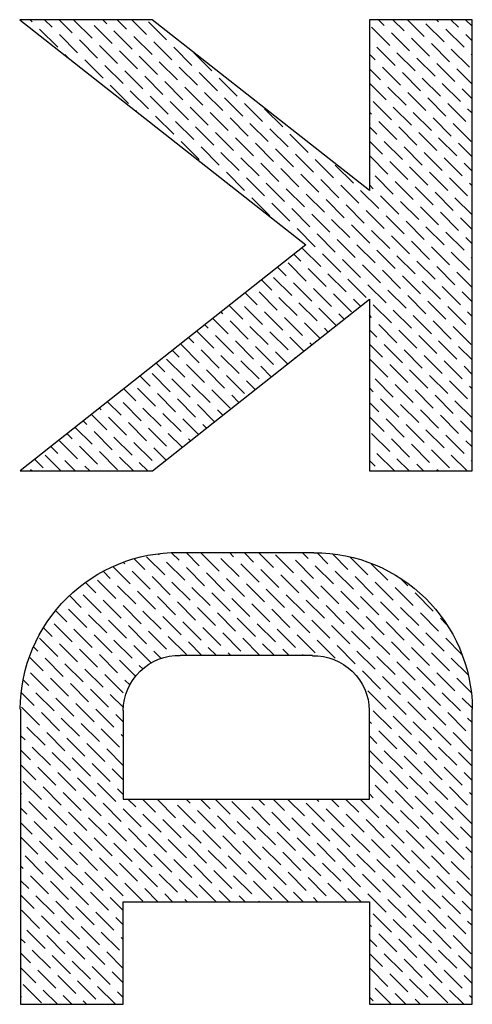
# Model space of a CAD drawing. Extents: x -35 to 121, y -31 to 50.
# Tile 7 of 13: x -2.64 to -1.27, y 27.6 to 30.6. Entities that reach past the tile are written whole.
import ezdxf

# ---------------------------------------------------------------- set-up
doc = ezdxf.new("R2010")
doc.units = 0
doc.layers.add('BG_SILKSCREEN_BOTTOM', color=3, linetype='CONTINUOUS')

msp = doc.modelspace()

# ---------------------------------------------------------------- linework, layer by layer
at = {"layer": 'BG_SILKSCREEN_BOTTOM'}
for points in [[(-2.239772, 30.596078), (-2.643632, 30.596078)], [(-2.643632, 30.596078), (-1.772158, 29.910278)], [(-2.605278, 30.589474), (-2.611882, 30.596078)], [(-2.544318, 30.572964), (-2.567686, 30.596078)], [(-2.483612, 30.556454), (-2.52349, 30.596078)], [(-2.422906, 30.53969), (-2.478278, 30.595062)], [(-2.3622, 30.52318), (-2.417318, 30.578552)], [(-2.37871, 30.583886), (-2.390902, 30.596078)], [(-2.318004, 30.567376), (-2.346706, 30.596078)], [(-2.257298, 30.550866), (-2.30251, 30.596078)], [(-2.196338, 30.534356), (-2.25171, 30.589474)], [(-1.578356, 30.075632), (-2.239772, 30.596078)], [(-1.265936, 30.596078), (-1.578356, 30.596078)], [(-1.578356, 30.596078), (-1.578356, 30.075632)], [(-1.516888, 30.517592), (-1.57226, 30.572964)], [(-1.533398, 30.578552), (-1.551178, 30.596078)], [(-1.472692, 30.561788), (-1.506982, 30.596078)], [(-1.411986, 30.545278), (-1.462786, 30.596078)], [(-1.35128, 30.528768), (-1.406398, 30.583886)], [(-1.36779, 30.589474), (-1.374394, 30.596078)], [(-1.307084, 30.572964), (-1.330198, 30.596078)], [(-1.265936, 30.576012), (-1.286002, 30.596078)], [(-1.265936, 29.221176), (-1.265936, 30.596078)], [(-2.527808, 30.512258), (-2.58318, 30.567376)], [(-2.467102, 30.495494), (-2.52222, 30.550866)], [(-2.301494, 30.50667), (-2.356612, 30.561788)], [(-2.240534, 30.49016), (-2.295906, 30.545278)], [(-1.456182, 30.501082), (-1.5113, 30.556454)], [(-1.29032, 30.512258), (-1.345692, 30.567376)], [(-1.265936, 30.531816), (-1.284986, 30.550866)], [(-2.406396, 30.478984), (-2.461514, 30.534356)], [(-2.34569, 30.462474), (-2.400808, 30.517592)], [(-2.179828, 30.473396), (-2.2352, 30.528768)], [(-2.119122, 30.456886), (-2.17424, 30.512258)], [(-1.577594, 30.534356), (-1.578356, 30.535118)], [(-1.500378, 30.456886), (-1.555496, 30.512258)], [(-1.395476, 30.484572), (-1.450594, 30.53969)], [(-1.334516, 30.468062), (-1.389888, 30.52318)], [(-2.494026, 30.478222), (-2.50571, 30.49016)], [(-2.28473, 30.445964), (-2.340102, 30.501082)], [(-2.224024, 30.429454), (-2.279396, 30.484572)], [(-2.058416, 30.440376), (-2.113534, 30.495494)], [(-1.561084, 30.473396), (-1.578356, 30.490922)], [(-1.439672, 30.440376), (-1.49479, 30.495494)], [(-1.27381, 30.451552), (-1.329182, 30.50667)], [(-1.265936, 30.48762), (-1.268222, 30.49016)], [(-2.389886, 30.418278), (-2.445004, 30.473396)], [(-2.328926, 30.401768), (-2.384298, 30.456886)], [(-2.163318, 30.41269), (-2.218436, 30.468062)], [(-2.102612, 30.39618), (-2.15773, 30.451552)], [(-1.483868, 30.39618), (-1.538986, 30.451552)], [(-1.378712, 30.423866), (-1.434084, 30.478984)], [(-1.318006, 30.407356), (-1.373378, 30.462474)], [(-2.26822, 30.385258), (-2.323592, 30.440376)], [(-2.207514, 30.368494), (-2.262632, 30.423866)], [(-2.041652, 30.37967), (-2.097024, 30.434788)], [(-1.544574, 30.41269), (-1.578356, 30.446726)], [(-1.422908, 30.37967), (-1.47828, 30.434788)], [(-1.265936, 30.399228), (-1.312418, 30.445964)], [(-2.312416, 30.341062), (-2.367788, 30.39618)], [(-2.146808, 30.351984), (-2.201926, 30.407356)], [(-2.085848, 30.335474), (-2.14122, 30.390592)], [(-1.980946, 30.36316), (-2.036318, 30.418278)], [(-1.528064, 30.351984), (-1.578356, 30.40253)], [(-1.467104, 30.335474), (-1.522476, 30.390592)], [(-1.362202, 30.36316), (-1.417574, 30.418278)], [(-1.301496, 30.346396), (-1.356614, 30.401768)], [(-2.25171, 30.324298), (-2.306828, 30.37967)], [(-2.191004, 30.307788), (-2.246122, 30.36316)], [(-2.025142, 30.318964), (-2.080514, 30.374082)], [(-1.406398, 30.318964), (-1.46177, 30.374082)], [(-1.265936, 30.355032), (-1.295908, 30.385258)], [(-2.130044, 30.291278), (-2.185416, 30.346396)], [(-1.964436, 30.3022), (-2.019554, 30.357572)], [(-1.90373, 30.28569), (-1.958848, 30.341062)], [(-1.5113, 30.291278), (-1.566672, 30.346396)], [(-1.345692, 30.3022), (-1.40081, 30.357572)], [(-1.284986, 30.28569), (-1.340104, 30.341062)], [(-2.286508, 30.3149), (-2.290318, 30.318964)], [(-2.17424, 30.247082), (-2.229612, 30.3022)], [(-2.069338, 30.274768), (-2.12471, 30.329886)], [(-2.008632, 30.258004), (-2.06375, 30.313376)], [(-1.84277, 30.26918), (-1.898142, 30.324298)], [(-1.57226, 30.307788), (-1.578356, 30.314138)], [(-1.450594, 30.274768), (-1.505966, 30.329886)], [(-1.389888, 30.258004), (-1.445006, 30.313376)], [(-1.265936, 30.310836), (-1.279398, 30.324298)], [(-2.113534, 30.230572), (-2.168906, 30.28569)], [(-1.947926, 30.241494), (-2.003044, 30.296866)], [(-1.886966, 30.224984), (-1.942338, 30.280102)], [(-1.555496, 30.247082), (-1.578356, 30.269942)], [(-1.49479, 30.230572), (-1.550162, 30.28569)], [(-1.329182, 30.241494), (-1.3843, 30.296866)], [(-1.268222, 30.224984), (-1.323594, 30.280102)], [(-2.052828, 30.213808), (-2.107946, 30.26918)], [(-1.992122, 30.197298), (-2.04724, 30.25267)], [(-1.82626, 30.208474), (-1.881632, 30.263592)], [(-1.765554, 30.19171), (-1.820672, 30.247082)], [(-1.434084, 30.213808), (-1.489202, 30.26918)], [(-1.373378, 30.197298), (-1.428496, 30.25267)], [(-2.097024, 30.169612), (-2.152142, 30.224984)], [(-1.931162, 30.180788), (-1.986534, 30.235906)], [(-1.870456, 30.164278), (-1.925828, 30.219396)], [(-1.538986, 30.186376), (-1.578356, 30.225746)], [(-1.47828, 30.169612), (-1.533398, 30.224984)], [(-1.312418, 30.180788), (-1.36779, 30.235906)], [(-1.265936, 30.178248), (-1.307084, 30.219396)], [(-2.036318, 30.153102), (-2.091436, 30.208474)], [(-1.975358, 30.136592), (-2.03073, 30.19171)], [(-1.80975, 30.147514), (-1.864868, 30.202886)], [(-1.749044, 30.131004), (-1.804162, 30.186376)], [(-1.522476, 30.125416), (-1.577594, 30.180788)], [(-1.417574, 30.153102), (-1.472692, 30.208474)], [(-1.356614, 30.136592), (-1.411986, 30.19171)], [(-1.914652, 30.120082), (-1.970024, 30.1752)], [(-1.853946, 30.103318), (-1.909064, 30.15869)], [(-1.688084, 30.114494), (-1.743456, 30.169612)], [(-1.627378, 30.097984), (-1.68275, 30.153102)], [(-1.46177, 30.108906), (-1.516888, 30.164278)], [(-1.295908, 30.120082), (-1.35128, 30.1752)], [(-1.265936, 30.134052), (-1.29032, 30.15869)], [(-1.958848, 30.075886), (-2.01422, 30.131004)], [(-1.79324, 30.086808), (-1.848358, 30.14218)], [(-1.73228, 30.070298), (-1.787652, 30.125416)], [(-1.505966, 30.06471), (-1.561084, 30.120082)], [(-1.40081, 30.092396), (-1.456182, 30.147514)], [(-1.340104, 30.075886), (-1.395476, 30.131004)], [(-1.898142, 30.059122), (-1.95326, 30.114494)], [(-1.837436, 30.042612), (-1.892554, 30.097984)], [(-1.671574, 30.053788), (-1.726946, 30.108906)], [(-1.610868, 30.037024), (-1.665986, 30.092396)], [(-1.566672, 30.08122), (-1.578356, 30.093158)], [(-1.445006, 30.0482), (-1.500378, 30.103318)], [(-1.279398, 30.059122), (-1.334516, 30.114494)], [(-1.265936, 30.089856), (-1.27381, 30.097984)], [(-1.776476, 30.026102), (-1.831848, 30.08122)], [(-1.71577, 30.009592), (-1.771142, 30.06471)], [(-1.550162, 30.020514), (-1.60528, 30.075886)], [(-1.3843, 30.03169), (-1.439672, 30.086808)], [(-1.323594, 30.014926), (-1.378712, 30.070298)], [(-1.881632, 29.998416), (-1.93675, 30.053788)], [(-1.820672, 29.981906), (-1.876044, 30.037024)], [(-1.655064, 29.992828), (-1.710182, 30.0482)], [(-1.594358, 29.976318), (-1.649476, 30.03169)], [(-1.489202, 30.004004), (-1.544574, 30.059122)], [(-1.428496, 29.987494), (-1.483868, 30.042612)], [(-1.265936, 30.001464), (-1.318006, 30.053788)], [(-1.759966, 29.965396), (-1.815338, 30.020514)], [(-1.69926, 29.948632), (-1.754378, 30.004004)], [(-1.533398, 29.959808), (-1.58877, 30.014926)], [(-1.36779, 29.97073), (-1.422908, 30.026102)], [(-1.307084, 29.95422), (-1.362202, 30.009592)], [(-1.638554, 29.932122), (-1.693672, 29.987494)], [(-1.577594, 29.915612), (-1.632966, 29.97073)], [(-1.472692, 29.943298), (-1.528064, 29.998416)], [(-1.411986, 29.926534), (-1.467104, 29.981906)], [(-1.265936, 29.957268), (-1.301496, 29.992828)], [(-1.743456, 29.904436), (-1.798574, 29.959808)], [(-1.68275, 29.887926), (-1.737868, 29.943298)], [(-1.516888, 29.899102), (-1.57226, 29.95422)], [(-1.35128, 29.910024), (-1.406398, 29.965396)], [(-1.29032, 29.893514), (-1.345692, 29.948632)], [(-1.772158, 29.910278), (-2.642108, 29.221176)], [(-1.62179, 29.871416), (-1.677162, 29.926534)], [(-1.561084, 29.854906), (-1.616456, 29.910024)], [(-1.456182, 29.882338), (-1.5113, 29.93771)], [(-1.395476, 29.865828), (-1.450594, 29.9212)], [(-1.265936, 29.913072), (-1.284986, 29.932122)], [(-1.787652, 29.86024), (-1.808734, 29.881322)], [(-1.726946, 29.84373), (-1.782064, 29.899102)], [(-1.665986, 29.82722), (-1.721358, 29.882338)], [(-1.500378, 29.838142), (-1.555496, 29.893514)], [(-1.334516, 29.849318), (-1.389888, 29.904436)], [(-1.27381, 29.832808), (-1.329182, 29.887926)], [(-1.771142, 29.799534), (-1.82626, 29.854906)], [(-1.60528, 29.81071), (-1.660652, 29.865828)], [(-1.439672, 29.821632), (-1.49479, 29.877004)], [(-1.378712, 29.805122), (-1.434084, 29.86024)], [(-1.265936, 29.868876), (-1.268222, 29.871416)], [(-1.831848, 29.816044), (-1.85801, 29.842206)], [(-1.710182, 29.783024), (-1.765554, 29.838142)], [(-1.649476, 29.766514), (-1.704848, 29.821632)], [(-1.544574, 29.793946), (-1.599692, 29.849318)], [(-1.483868, 29.777436), (-1.538986, 29.832808)], [(-1.318006, 29.788612), (-1.373378, 29.84373)], [(-1.265936, 29.780484), (-1.312418, 29.82722)], [(-1.876044, 29.771848), (-1.907286, 29.80309)], [(-1.815338, 29.755338), (-1.870456, 29.81071)], [(-1.754378, 29.738828), (-1.80975, 29.793946)], [(-1.58877, 29.74975), (-1.643888, 29.805122)], [(-1.422908, 29.760926), (-1.47828, 29.816044)], [(-1.362202, 29.744416), (-1.417574, 29.799534)], [(-1.92024, 29.727652), (-1.956562, 29.764228)], [(-1.859534, 29.711142), (-1.914652, 29.766514)], [(-1.693672, 29.722318), (-1.749044, 29.777436)], [(-1.632966, 29.705554), (-1.688084, 29.760926)], [(-1.528064, 29.73324), (-1.583182, 29.788612)], [(-1.467104, 29.71673), (-1.522476, 29.771848)], [(-1.301496, 29.727652), (-1.356614, 29.783024)], [(-1.265936, 29.736288), (-1.295908, 29.766514)], [(-2.239518, 29.221176), (-1.578356, 29.744924)], [(-1.980946, 29.744416), (-1.9812, 29.74467)], [(-1.798574, 29.694632), (-1.853946, 29.74975)], [(-1.737868, 29.678122), (-1.79324, 29.73324)], [(-1.606042, 29.72308), (-1.627378, 29.744416)], [(-1.578356, 29.744924), (-1.578356, 29.221176)], [(-1.406398, 29.70022), (-1.46177, 29.755338)], [(-1.345692, 29.683456), (-1.40081, 29.738828)], [(-2.025142, 29.70022), (-2.030476, 29.705554)], [(-1.964436, 29.683456), (-2.005838, 29.725112)], [(-1.90373, 29.666946), (-1.958848, 29.722318)], [(-1.84277, 29.650436), (-1.898142, 29.705554)], [(-1.68021, 29.664406), (-1.73228, 29.71673)], [(-1.655318, 29.683964), (-1.671574, 29.70022)], [(-1.5113, 29.672534), (-1.566672, 29.727652)], [(-1.450594, 29.656024), (-1.505966, 29.711142)], [(-1.284986, 29.666946), (-1.340104, 29.722318)], [(-1.265936, 29.692092), (-1.279398, 29.705554)], [(-2.008632, 29.63926), (-2.055114, 29.685996)], [(-1.947926, 29.62275), (-2.003044, 29.678122)], [(-1.782064, 29.633926), (-1.837436, 29.689044)], [(-1.729486, 29.62529), (-1.776476, 29.672534)], [(-1.57226, 29.689044), (-1.578356, 29.695394)], [(-1.389888, 29.63926), (-1.445006, 29.694632)], [(-1.329182, 29.62275), (-1.3843, 29.678122)], [(-2.052828, 29.595064), (-2.104644, 29.64688)], [(-2.069338, 29.656024), (-2.080006, 29.666438)], [(-1.886966, 29.60624), (-1.942338, 29.661358)], [(-1.82626, 29.58973), (-1.881632, 29.644848)], [(-1.704848, 29.644848), (-1.71577, 29.656024)], [(-1.555496, 29.628338), (-1.578356, 29.651198)], [(-1.49479, 29.611828), (-1.550162, 29.666946)], [(-1.434084, 29.595064), (-1.489202, 29.650436)], [(-1.268222, 29.60624), (-1.323594, 29.661358)], [(-2.113534, 29.611828), (-2.129282, 29.627322)], [(-1.992122, 29.578554), (-2.04724, 29.633926)], [(-1.931162, 29.562044), (-1.986534, 29.617162)], [(-1.778762, 29.586174), (-1.820672, 29.628338)], [(-1.754124, 29.605732), (-1.759966, 29.611828)], [(-1.373378, 29.578554), (-1.428496, 29.633926)], [(-1.312418, 29.562044), (-1.36779, 29.617162)], [(-2.15773, 29.567632), (-2.178558, 29.588206)], [(-2.097024, 29.550868), (-2.152142, 29.60624)], [(-2.036318, 29.534358), (-2.091436, 29.58973)], [(-1.870456, 29.545534), (-1.925828, 29.600652)], [(-1.828038, 29.547312), (-1.864868, 29.584142)], [(-1.538986, 29.567632), (-1.578356, 29.607002)], [(-1.47828, 29.550868), (-1.533398, 29.60624)], [(-1.417574, 29.534358), (-1.472692, 29.58973)], [(-1.265936, 29.559504), (-1.307084, 29.600652)], [(-2.14122, 29.506672), (-2.196338, 29.562044)], [(-1.975358, 29.517848), (-2.03073, 29.572966)], [(-1.914652, 29.501338), (-1.970024, 29.556456)], [(-1.8034, 29.566616), (-1.804162, 29.567632)], [(-1.522476, 29.506672), (-1.577594, 29.562044)], [(-1.356614, 29.517848), (-1.411986, 29.572966)], [(-1.295908, 29.501338), (-1.35128, 29.556456)], [(-2.201926, 29.523436), (-2.227834, 29.549344)], [(-2.080514, 29.490162), (-2.135632, 29.545534)], [(-2.019554, 29.473652), (-2.074926, 29.52877)], [(-1.877314, 29.508196), (-1.909064, 29.539946)], [(-1.46177, 29.490162), (-1.516888, 29.545534)], [(-1.40081, 29.473652), (-1.456182, 29.52877)], [(-1.265936, 29.515308), (-1.29032, 29.539946)], [(-2.246122, 29.47924), (-2.27711, 29.510228)], [(-2.185416, 29.462476), (-2.240534, 29.517848)], [(-2.12471, 29.445966), (-2.179828, 29.501338)], [(-1.958848, 29.457142), (-2.01422, 29.51226)], [(-1.92659, 29.46908), (-1.95326, 29.49575)], [(-1.505966, 29.445966), (-1.561084, 29.501338)], [(-1.340104, 29.457142), (-1.395476, 29.51226)], [(-1.279398, 29.440378), (-1.334516, 29.49575)], [(-2.290318, 29.435044), (-2.326386, 29.471112)], [(-2.229612, 29.41828), (-2.28473, 29.473652)], [(-2.06375, 29.429456), (-2.119122, 29.484574)], [(-2.003044, 29.412946), (-2.058416, 29.468064)], [(-1.566672, 29.462476), (-1.578356, 29.474414)], [(-1.445006, 29.429456), (-1.500378, 29.484574)], [(-1.3843, 29.412946), (-1.439672, 29.468064)], [(-1.265936, 29.471112), (-1.27381, 29.47924)], [(-2.334514, 29.390848), (-2.375916, 29.431996)], [(-2.168906, 29.40177), (-2.224024, 29.457142)], [(-2.107946, 29.38526), (-2.163318, 29.440378)], [(-1.975866, 29.429964), (-1.997456, 29.451554)], [(-1.550162, 29.40177), (-1.578356, 29.430218)], [(-1.489202, 29.38526), (-1.544574, 29.440378)], [(-1.323594, 29.396182), (-1.378712, 29.451554)], [(-1.265936, 29.38272), (-1.318006, 29.435044)], [(-2.39522, 29.407358), (-2.400554, 29.412438)], [(-2.273808, 29.374084), (-2.328926, 29.429456)], [(-2.213102, 29.357574), (-2.26822, 29.412946)], [(-2.050034, 29.37129), (-2.102612, 29.423868)], [(-2.025396, 29.390848), (-2.041652, 29.407358)], [(-1.428496, 29.36875), (-1.483868, 29.423868)], [(-1.36779, 29.351986), (-1.422908, 29.407358)], [(-2.439416, 29.363162), (-2.44983, 29.373322)], [(-2.37871, 29.346652), (-2.425192, 29.39288)], [(-2.318004, 29.329888), (-2.373122, 29.38526)], [(-2.152142, 29.341064), (-2.207514, 29.396182)], [(-2.09931, 29.332174), (-2.146808, 29.379672)], [(-1.533398, 29.341064), (-1.578356, 29.386022)], [(-1.472692, 29.324554), (-1.528064, 29.379672)], [(-1.307084, 29.335476), (-1.362202, 29.390848)], [(-1.265936, 29.338524), (-1.301496, 29.374084)], [(-2.422906, 29.302456), (-2.474468, 29.354018)], [(-2.3622, 29.285692), (-2.417318, 29.341064)], [(-2.257298, 29.313378), (-2.312416, 29.36875)], [(-2.196338, 29.296868), (-2.25171, 29.351986)], [(-2.074672, 29.351732), (-2.085848, 29.363162)], [(-1.411986, 29.30779), (-1.467104, 29.363162)], [(-1.35128, 29.29128), (-1.406398, 29.346652)], [(-2.467102, 29.25826), (-2.52222, 29.313378)], [(-2.483612, 29.318966), (-2.499106, 29.33446)], [(-2.301494, 29.269182), (-2.356612, 29.324554)], [(-2.148586, 29.293312), (-2.191004, 29.335476)], [(-2.123948, 29.31287), (-2.130044, 29.318966)], [(-1.516888, 29.280358), (-1.57226, 29.335476)], [(-1.456182, 29.263594), (-1.5113, 29.318966)], [(-1.29032, 29.27477), (-1.345692, 29.329888)], [(-1.265936, 29.294328), (-1.284986, 29.313378)], [(-2.527808, 29.27477), (-2.548382, 29.295344)], [(-2.406396, 29.241496), (-2.461514, 29.296868)], [(-2.34569, 29.224986), (-2.400808, 29.280358)], [(-2.240534, 29.252672), (-2.295906, 29.30779)], [(-2.197862, 29.254196), (-2.2352, 29.29128)], [(-1.577594, 29.296868), (-1.578356, 29.29763)], [(-1.395476, 29.247084), (-1.450594, 29.302456)], [(-1.334516, 29.230574), (-1.389888, 29.285692)], [(-2.572004, 29.230574), (-2.597658, 29.256228)], [(-2.51841, 29.221176), (-2.566416, 29.269182)], [(-2.474214, 29.221176), (-2.50571, 29.252672)], [(-2.29743, 29.221176), (-2.340102, 29.263594)], [(-2.173224, 29.273754), (-2.17424, 29.27477)], [(-1.561084, 29.236162), (-1.578356, 29.253434)], [(-1.501902, 29.221176), (-1.555496, 29.27477)], [(-1.457706, 29.221176), (-1.49479, 29.25826)], [(-1.280922, 29.221176), (-1.329182, 29.269182)], [(-1.265936, 29.250132), (-1.268222, 29.252672)], [(-2.642108, 29.221176), (-2.239518, 29.221176)], [(-2.606802, 29.221176), (-2.610612, 29.224986)], [(-2.430018, 29.221176), (-2.445004, 29.236162)], [(-2.253234, 29.221176), (-2.279396, 29.247084)], [(-1.578356, 29.221176), (-1.265936, 29.221176)], [(-1.41351, 29.221176), (-1.434084, 29.241496)], [(-1.369314, 29.221176), (-1.373378, 29.224986)], [(-2.262632, 28.921202), (-2.294128, 28.952698)], [(-2.201926, 28.904692), (-2.257298, 28.95981)], [(-2.218436, 28.965398), (-2.220722, 28.967684)], [(-2.15773, 28.948888), (-2.179828, 28.970986)], [(-1.747774, 28.97124), (-2.159, 28.97124)], [(-2.097024, 28.932124), (-2.135886, 28.97124)], [(-2.036318, 28.915614), (-2.091436, 28.970986)], [(-1.975358, 28.899104), (-2.03073, 28.954222)], [(-1.992122, 28.95981), (-2.003298, 28.97124)], [(-1.931162, 28.9433), (-1.959102, 28.97124)], [(-1.870456, 28.92679), (-1.914906, 28.97124)], [(-1.80975, 28.91028), (-1.864868, 28.965398)], [(-1.82626, 28.970986), (-1.826514, 28.97124)], [(-1.765554, 28.954222), (-1.782318, 28.97124)], [(-1.704848, 28.937712), (-1.738122, 28.97124)], [(-1.643888, 28.921202), (-1.690878, 28.968192)], [(-1.583182, 28.904692), (-1.637538, 28.958794)], [(-2.306828, 28.877006), (-2.358898, 28.929076)], [(-2.323592, 28.937712), (-2.327402, 28.941776)], [(-2.14122, 28.888182), (-2.196338, 28.9433)], [(-2.080514, 28.871418), (-2.135632, 28.92679)], [(-1.914652, 28.882594), (-1.970024, 28.937712)], [(-1.853946, 28.866084), (-1.909064, 28.921202)], [(-1.749044, 28.893516), (-1.804162, 28.948888)], [(-1.688084, 28.877006), (-1.743456, 28.932124)], [(-1.522476, 28.888182), (-1.573784, 28.93949)], [(-2.367788, 28.893516), (-2.388362, 28.914344)], [(-2.246122, 28.860496), (-2.301494, 28.915614)], [(-2.185416, 28.843986), (-2.240534, 28.899104)], [(-2.019554, 28.854908), (-2.074926, 28.91028)], [(-1.958848, 28.838398), (-2.01422, 28.893516)], [(-1.79324, 28.84932), (-1.848358, 28.904692)], [(-1.627378, 28.860496), (-1.68275, 28.915614)], [(-1.566672, 28.843986), (-1.62179, 28.899104)], [(-1.46177, 28.871418), (-1.483614, 28.893516)], [(-2.411984, 28.84932), (-2.442718, 28.880308)], [(-2.351024, 28.83281), (-2.406396, 28.888182)], [(-2.290318, 28.8163), (-2.34569, 28.871418)], [(-2.12471, 28.827222), (-2.179828, 28.882594)], [(-2.06375, 28.810712), (-2.119122, 28.866084)], [(-1.898142, 28.821888), (-1.95326, 28.877006)], [(-1.837436, 28.805124), (-1.892554, 28.860496)], [(-1.73228, 28.83281), (-1.787652, 28.888182)], [(-1.671574, 28.8163), (-1.726946, 28.871418)], [(-1.505966, 28.827222), (-1.561084, 28.882594)], [(-1.445006, 28.810712), (-1.500378, 28.866084)], [(-2.45618, 28.805124), (-2.491232, 28.84043)], [(-2.39522, 28.788614), (-2.450592, 28.843986)], [(-2.229612, 28.79979), (-2.28473, 28.854908)], [(-2.168906, 28.783026), (-2.224024, 28.838398)], [(-2.003044, 28.794202), (-2.058416, 28.84932)], [(-1.942338, 28.777692), (-1.997456, 28.83281)], [(-1.776476, 28.788614), (-1.831848, 28.843986)], [(-1.610868, 28.79979), (-1.665986, 28.854908)], [(-1.550162, 28.783026), (-1.60528, 28.838398)], [(-1.3843, 28.794202), (-1.439672, 28.84932)], [(-2.334514, 28.772104), (-2.389886, 28.827222)], [(-2.273808, 28.755594), (-2.328926, 28.810712)], [(-2.107946, 28.766516), (-2.163318, 28.821888)], [(-2.04724, 28.750006), (-2.102612, 28.805124)], [(-1.881632, 28.760928), (-1.93675, 28.8163)], [(-1.71577, 28.772104), (-1.771142, 28.827222)], [(-1.655064, 28.755594), (-1.710182, 28.810712)], [(-1.489202, 28.766516), (-1.544574, 28.821888)], [(-1.428496, 28.750006), (-1.483868, 28.805124)], [(-2.500122, 28.760928), (-2.53365, 28.794456)], [(-2.439416, 28.744418), (-2.494788, 28.79979)], [(-2.37871, 28.727908), (-2.434082, 28.783026)], [(-2.213102, 28.73883), (-2.26822, 28.794202)], [(-2.152142, 28.72232), (-2.207514, 28.777692)], [(-1.986534, 28.733496), (-2.041652, 28.788614)], [(-1.925828, 28.716732), (-1.980946, 28.772104)], [(-1.820672, 28.744418), (-1.876044, 28.79979)], [(-1.759966, 28.727908), (-1.815338, 28.783026)], [(-1.594358, 28.73883), (-1.649476, 28.794202)], [(-1.533398, 28.72232), (-1.58877, 28.777692)], [(-1.36779, 28.733496), (-1.422908, 28.788614)], [(-1.343406, 28.753308), (-1.362202, 28.772104)], [(-2.544318, 28.716732), (-2.570226, 28.74264)], [(-2.483612, 28.700222), (-2.538984, 28.755594)], [(-2.318004, 28.711398), (-2.373122, 28.766516)], [(-2.257298, 28.694634), (-2.312416, 28.750006)], [(-2.091436, 28.70581), (-2.146808, 28.760928)], [(-2.03073, 28.6893), (-2.085848, 28.744418)], [(-1.864868, 28.700222), (-1.92024, 28.755594)], [(-1.69926, 28.711398), (-1.754378, 28.766516)], [(-1.638554, 28.694634), (-1.693672, 28.750006)], [(-1.472692, 28.70581), (-1.528064, 28.760928)], [(-1.411986, 28.6893), (-1.467104, 28.744418)], [(-2.527808, 28.656026), (-2.58318, 28.711398)], [(-2.422906, 28.683712), (-2.478278, 28.73883)], [(-2.3622, 28.667202), (-2.417318, 28.72232)], [(-2.196338, 28.678124), (-2.25171, 28.733496)], [(-2.135632, 28.661614), (-2.191004, 28.716732)], [(-1.970024, 28.672536), (-2.025142, 28.727908)], [(-1.911858, 28.658566), (-1.964436, 28.711398)], [(-1.804162, 28.683712), (-1.859534, 28.73883)], [(-1.743456, 28.667202), (-1.798574, 28.72232)], [(-1.577594, 28.678124), (-1.632966, 28.733496)], [(-1.516888, 28.661614), (-1.57226, 28.716732)], [(-1.35128, 28.672536), (-1.406398, 28.727908)], [(-1.297686, 28.663138), (-1.345692, 28.711398)], [(-2.588514, 28.672536), (-2.600706, 28.684728)], [(-2.467102, 28.639516), (-2.52222, 28.694634)], [(-2.301494, 28.650438), (-2.356612, 28.70581)], [(-2.243074, 28.636214), (-2.295906, 28.6893)], [(-2.088642, 28.658566), (-2.130044, 28.700222)], [(-2.044446, 28.658566), (-2.069338, 28.683712)], [(-1.867662, 28.658566), (-1.90373, 28.694634)], [(-1.68275, 28.650438), (-1.737868, 28.70581)], [(-1.62179, 28.633928), (-1.677162, 28.6893)], [(-1.456182, 28.645104), (-1.5113, 28.700222)], [(-1.395476, 28.62834), (-1.450594, 28.683712)], [(-2.572004, 28.61183), (-2.613152, 28.652978)], [(-2.511298, 28.59532), (-2.566416, 28.650438)], [(-2.406396, 28.623006), (-2.461514, 28.678124)], [(-2.34569, 28.606242), (-2.400808, 28.661614)], [(-2.21234, 28.64993), (-2.2352, 28.672536)], [(-1.752092, 28.658566), (-2.154682, 28.658566)], [(-2.00025, 28.658566), (-2.008632, 28.667202)], [(-1.823466, 28.658566), (-1.84277, 28.678124)], [(-1.77927, 28.658566), (-1.782064, 28.661614)], [(-1.561084, 28.617418), (-1.616456, 28.672536)], [(-1.500378, 28.600908), (-1.555496, 28.656026)], [(-1.334516, 28.61183), (-1.389888, 28.667202)], [(-1.278128, 28.599638), (-1.329182, 28.650438)], [(-2.450592, 28.57881), (-2.50571, 28.633928)], [(-2.290826, 28.595574), (-2.340102, 28.645104)], [(-2.268982, 28.61818), (-2.279396, 28.62834)], [(-1.439672, 28.584144), (-1.49479, 28.639516)], [(-1.378712, 28.567634), (-1.434084, 28.623006)], [(-2.555494, 28.551124), (-2.610612, 28.606242)], [(-2.389886, 28.562046), (-2.445004, 28.617418)], [(-2.328926, 28.545536), (-2.384298, 28.600908)], [(-1.544574, 28.556712), (-1.599692, 28.61183)], [(-1.483868, 28.539948), (-1.538986, 28.59532)], [(-1.318006, 28.551124), (-1.373378, 28.606242)], [(-2.6162, 28.567634), (-2.632202, 28.583636)], [(-2.494788, 28.534614), (-2.549906, 28.589732)], [(-2.434082, 28.51785), (-2.4892, 28.573222)], [(-2.308352, 28.569158), (-2.323592, 28.584144)], [(-1.422908, 28.523438), (-1.47828, 28.57881)], [(-1.362202, 28.506928), (-1.417574, 28.562046)], [(-1.268984, 28.546298), (-1.312418, 28.589732)], [(-2.59969, 28.506928), (-2.638044, 28.545282)], [(-2.538984, 28.490418), (-2.594102, 28.545536)], [(-2.373122, 28.50134), (-2.428494, 28.556712)], [(-2.32791, 28.500324), (-2.367788, 28.539948)], [(-1.528064, 28.495752), (-1.583182, 28.551124)], [(-1.467104, 28.479242), (-1.522476, 28.534614)], [(-1.301496, 28.490418), (-1.356614, 28.545536)], [(-2.58318, 28.446222), (-2.638298, 28.50134)], [(-2.478278, 28.473654), (-2.533396, 28.529026)], [(-2.417318, 28.457144), (-2.47269, 28.512516)], [(-1.406398, 28.462732), (-1.46177, 28.51785)], [(-1.345692, 28.446222), (-1.40081, 28.50134)], [(-1.265936, 28.499054), (-1.295908, 28.529026)], [(-2.640838, 28.495752), (-2.640838, 27.596084)], [(-2.52222, 28.429458), (-2.577592, 28.48483)], [(-2.356612, 28.440634), (-2.411984, 28.495752)], [(-2.328418, 28.456636), (-2.351024, 28.479242)], [(-2.328418, 28.491434), (-2.328418, 28.221178)], [(-1.578356, 28.221178), (-1.578356, 28.491434)], [(-1.5113, 28.435046), (-1.566672, 28.490418)], [(-1.450594, 28.418536), (-1.505966, 28.473654)], [(-1.284986, 28.429458), (-1.340104, 28.48483)], [(-1.265936, 27.596084), (-1.265936, 28.495752)], [(-2.566416, 28.385262), (-2.621788, 28.440634)], [(-2.461514, 28.412948), (-2.516886, 28.46832)], [(-2.400808, 28.396438), (-2.45618, 28.451556)], [(-1.57226, 28.451556), (-1.578356, 28.457906)], [(-1.389888, 28.402026), (-1.445006, 28.457144)], [(-1.329182, 28.385262), (-1.3843, 28.440634)], [(-1.265936, 28.454604), (-1.279398, 28.46832)], [(-2.627376, 28.402026), (-2.640838, 28.415488)], [(-2.50571, 28.368752), (-2.561082, 28.424124)], [(-2.340102, 28.379928), (-2.39522, 28.435046)], [(-2.328418, 28.41244), (-2.334514, 28.418536)], [(-1.555496, 28.39085), (-1.578356, 28.41371)], [(-1.49479, 28.37434), (-1.550162, 28.429458)], [(-1.434084, 28.35783), (-1.489202, 28.412948)], [(-1.268222, 28.368752), (-1.323594, 28.424124)], [(-2.445004, 28.352242), (-2.500122, 28.40736)], [(-2.384298, 28.335732), (-2.439416, 28.39085)], [(-1.373378, 28.341066), (-1.428496, 28.396438)], [(-2.610612, 28.341066), (-2.640838, 28.371292)], [(-2.549906, 28.324556), (-2.605278, 28.379928)], [(-2.4892, 28.308046), (-2.544318, 28.363164)], [(-2.328418, 28.324048), (-2.37871, 28.37434)], [(-1.538986, 28.330144), (-1.578356, 28.369514)], [(-1.47828, 28.313634), (-1.533398, 28.368752)], [(-1.417574, 28.29687), (-1.472692, 28.352242)], [(-1.312418, 28.324556), (-1.36779, 28.379928)], [(-1.265936, 28.322016), (-1.307084, 28.363164)], [(-2.594102, 28.28036), (-2.640838, 28.327096)], [(-2.428494, 28.291536), (-2.483612, 28.346654)], [(-2.367788, 28.274772), (-2.422906, 28.330144)], [(-1.522476, 28.269438), (-1.577594, 28.324556)], [(-1.356614, 28.28036), (-1.411986, 28.335732)], [(-2.533396, 28.26385), (-2.588514, 28.318968)], [(-2.47269, 28.24734), (-2.527808, 28.302458)], [(-2.328418, 28.279852), (-2.3622, 28.313634)], [(-1.46177, 28.252674), (-1.516888, 28.308046)], [(-1.40081, 28.236164), (-1.456182, 28.291536)], [(-1.295908, 28.26385), (-1.35128, 28.318968)], [(-1.265936, 28.27782), (-1.29032, 28.302458)], [(-2.577592, 28.219654), (-2.63271, 28.274772)], [(-2.411984, 28.230576), (-2.467102, 28.285948)], [(-2.351024, 28.214066), (-2.406396, 28.269438)], [(-1.505966, 28.208478), (-1.561084, 28.26385)], [(-1.340104, 28.219654), (-1.395476, 28.274772)], [(-2.638298, 28.236164), (-2.640838, 28.238704)], [(-2.516886, 28.203144), (-2.572004, 28.258262)], [(-2.45618, 28.18638), (-2.511298, 28.241752)], [(-2.328418, 28.235656), (-2.34569, 28.252674)], [(-1.566672, 28.225242), (-1.578356, 28.236926)], [(-1.445006, 28.191968), (-1.500378, 28.24734)], [(-1.3843, 28.175458), (-1.439672, 28.230576)], [(-1.279398, 28.203144), (-1.334516, 28.258262)], [(-1.265936, 28.233624), (-1.27381, 28.241752)], [(-2.561082, 28.158948), (-2.6162, 28.214066)], [(-2.39522, 28.16987), (-2.450592, 28.225242)], [(-2.334514, 28.15336), (-2.389886, 28.208478)], [(-2.328418, 28.221178), (-1.578356, 28.221178)], [(-2.290318, 28.197556), (-2.31394, 28.221178)], [(-2.229612, 28.181046), (-2.269744, 28.221178)], [(-2.168906, 28.164282), (-2.224024, 28.219654)], [(-2.107946, 28.147772), (-2.163318, 28.203144)], [(-2.12471, 28.208478), (-2.137156, 28.221178)], [(-2.06375, 28.191968), (-2.09296, 28.221178)], [(-2.003044, 28.175458), (-2.048764, 28.221178)], [(-1.942338, 28.158948), (-1.997456, 28.214066)], [(-1.958848, 28.219654), (-1.960372, 28.221178)], [(-1.898142, 28.203144), (-1.916176, 28.221178)], [(-1.837436, 28.18638), (-1.87198, 28.221178)], [(-1.776476, 28.16987), (-1.827784, 28.221178)], [(-1.71577, 28.15336), (-1.771142, 28.208478)], [(-1.73228, 28.214066), (-1.739392, 28.221178)], [(-1.671574, 28.197556), (-1.695196, 28.221178)], [(-1.610868, 28.181046), (-1.651, 28.221178)], [(-1.550162, 28.164282), (-1.60528, 28.219654)], [(-1.489202, 28.147772), (-1.544574, 28.203144)], [(-1.323594, 28.158948), (-1.378712, 28.214066)], [(-2.621788, 28.175458), (-2.640838, 28.194508)], [(-2.500122, 28.142184), (-2.555494, 28.197556)], [(-2.439416, 28.125674), (-2.494788, 28.181046)], [(-2.273808, 28.13685), (-2.328926, 28.191968)], [(-2.213102, 28.120086), (-2.26822, 28.175458)], [(-2.04724, 28.131262), (-2.102612, 28.18638)], [(-1.881632, 28.142184), (-1.93675, 28.197556)], [(-1.820672, 28.125674), (-1.876044, 28.181046)], [(-1.655064, 28.13685), (-1.710182, 28.191968)], [(-1.594358, 28.120086), (-1.649476, 28.175458)], [(-1.428496, 28.131262), (-1.483868, 28.18638)], [(-1.265936, 28.145232), (-1.318006, 28.197556)], [(-2.605278, 28.114752), (-2.640838, 28.150312)], [(-2.544318, 28.097988), (-2.59969, 28.15336)], [(-2.37871, 28.109164), (-2.434082, 28.164282)], [(-2.318004, 28.092654), (-2.373122, 28.147772)], [(-2.152142, 28.103576), (-2.207514, 28.158948)], [(-2.091436, 28.087066), (-2.146808, 28.142184)], [(-1.986534, 28.114752), (-2.041652, 28.16987)], [(-1.925828, 28.097988), (-1.980946, 28.15336)], [(-1.759966, 28.109164), (-1.815338, 28.164282)], [(-1.69926, 28.092654), (-1.754378, 28.147772)], [(-1.533398, 28.103576), (-1.58877, 28.158948)], [(-1.472692, 28.087066), (-1.528064, 28.142184)], [(-1.36779, 28.114752), (-1.422908, 28.16987)], [(-1.307084, 28.097988), (-1.362202, 28.15336)], [(-2.483612, 28.081478), (-2.538984, 28.13685)], [(-2.422906, 28.064968), (-2.478278, 28.120086)], [(-2.257298, 28.07589), (-2.312416, 28.131262)], [(-2.196338, 28.05938), (-2.25171, 28.114752)], [(-2.03073, 28.070556), (-2.085848, 28.125674)], [(-1.864868, 28.081478), (-1.92024, 28.13685)], [(-1.804162, 28.064968), (-1.859534, 28.120086)], [(-1.638554, 28.07589), (-1.693672, 28.131262)], [(-1.577594, 28.05938), (-1.632966, 28.114752)], [(-1.411986, 28.070556), (-1.467104, 28.125674)], [(-1.265936, 28.101036), (-1.301496, 28.13685)], [(-2.588514, 28.053792), (-2.640838, 28.106116)], [(-2.527808, 28.037282), (-2.58318, 28.092654)], [(-2.3622, 28.048458), (-2.417318, 28.103576)], [(-2.301494, 28.031694), (-2.356612, 28.087066)], [(-2.135632, 28.04287), (-2.191004, 28.097988)], [(-2.074926, 28.02636), (-2.130044, 28.081478)], [(-1.970024, 28.053792), (-2.025142, 28.109164)], [(-1.909064, 28.037282), (-1.964436, 28.092654)], [(-1.743456, 28.048458), (-1.798574, 28.103576)], [(-1.68275, 28.031694), (-1.737868, 28.087066)], [(-1.516888, 28.04287), (-1.57226, 28.097988)], [(-1.456182, 28.02636), (-1.5113, 28.081478)], [(-1.35128, 28.053792), (-1.406398, 28.109164)], [(-1.29032, 28.037282), (-1.345692, 28.092654)], [(-2.467102, 28.020772), (-2.52222, 28.07589)], [(-2.406396, 28.004262), (-2.461514, 28.05938)], [(-2.240534, 28.015184), (-2.295906, 28.070556)], [(-2.179828, 27.998674), (-2.2352, 28.053792)], [(-2.01422, 28.009596), (-2.069338, 28.064968)], [(-1.848358, 28.020772), (-1.90373, 28.07589)], [(-1.787652, 28.004262), (-1.84277, 28.05938)], [(-1.62179, 28.015184), (-1.677162, 28.070556)], [(-1.561084, 27.998674), (-1.616456, 28.053792)], [(-1.395476, 28.009596), (-1.450594, 28.064968)], [(-1.265936, 28.05684), (-1.284986, 28.07589)], [(-2.572004, 27.993086), (-2.627376, 28.048458)], [(-2.511298, 27.976576), (-2.566416, 28.031694)], [(-2.34569, 27.987498), (-2.400808, 28.04287)], [(-2.28473, 27.970988), (-2.340102, 28.02636)], [(-2.119122, 27.982164), (-2.17424, 28.037282)], [(-2.058416, 27.9654), (-2.113534, 28.020772)], [(-1.95326, 27.993086), (-2.008632, 28.048458)], [(-1.892554, 27.976576), (-1.947926, 28.031694)], [(-1.726946, 27.987498), (-1.782064, 28.04287)], [(-1.665986, 27.970988), (-1.721358, 28.02636)], [(-1.500378, 27.982164), (-1.555496, 28.037282)], [(-1.439672, 27.9654), (-1.49479, 28.020772)], [(-1.334516, 27.993086), (-1.389888, 28.048458)], [(-1.27381, 27.976576), (-1.329182, 28.031694)], [(-2.63271, 28.009596), (-2.640838, 28.017724)], [(-2.450592, 27.960066), (-2.50571, 28.015184)], [(-2.389886, 27.943302), (-2.445004, 27.998674)], [(-2.224024, 27.954478), (-2.279396, 28.009596)], [(-2.163318, 27.937968), (-2.218436, 27.993086)], [(-1.997456, 27.94889), (-2.052828, 28.004262)], [(-1.831848, 27.960066), (-1.886966, 28.015184)], [(-1.771142, 27.943302), (-1.82626, 27.998674)], [(-1.60528, 27.954478), (-1.660652, 28.009596)], [(-1.544574, 27.937968), (-1.599692, 27.993086)], [(-1.378712, 27.94889), (-1.434084, 28.004262)], [(-1.265936, 28.012644), (-1.268222, 28.015184)], [(-2.6162, 27.94889), (-2.640838, 27.973528)], [(-2.555494, 27.93238), (-2.610612, 27.987498)], [(-2.494788, 27.91587), (-2.549906, 27.970988)], [(-2.328926, 27.926792), (-2.384298, 27.982164)], [(-2.26822, 27.910282), (-2.323592, 27.9654)], [(-2.102612, 27.921204), (-2.15773, 27.976576)], [(-2.045716, 27.908758), (-2.097024, 27.960066)], [(-1.93675, 27.93238), (-1.992122, 27.987498)], [(-1.876044, 27.91587), (-1.931162, 27.970988)], [(-1.710182, 27.926792), (-1.765554, 27.982164)], [(-1.649476, 27.910282), (-1.704848, 27.9654)], [(-1.483868, 27.921204), (-1.538986, 27.976576)], [(-1.422908, 27.904694), (-1.47828, 27.960066)], [(-1.318006, 27.93238), (-1.373378, 27.987498)], [(-1.265936, 27.924252), (-1.312418, 27.970988)], [(-2.434082, 27.899106), (-2.4892, 27.954478)], [(-2.373122, 27.882596), (-2.428494, 27.937968)], [(-2.2225, 27.908758), (-2.262632, 27.94889)], [(-2.178304, 27.908758), (-2.201926, 27.93238)], [(-2.00152, 27.908758), (-2.036318, 27.943302)], [(-1.824736, 27.908758), (-1.870456, 27.954478)], [(-1.78054, 27.908758), (-1.80975, 27.937968)], [(-1.603756, 27.908758), (-1.643888, 27.94889)], [(-1.528064, 27.877008), (-1.583182, 27.93238)], [(-1.362202, 27.888184), (-1.417574, 27.943302)], [(-2.59969, 27.888184), (-2.640838, 27.929332)], [(-2.538984, 27.871674), (-2.594102, 27.926792)], [(-2.478278, 27.85491), (-2.533396, 27.910282)], [(-2.328418, 27.882088), (-2.367788, 27.921204)], [(-2.328418, 27.596084), (-2.328418, 27.908758)], [(-2.328418, 27.908758), (-1.578356, 27.908758)], [(-2.134108, 27.908758), (-2.14122, 27.91587)], [(-1.957324, 27.908758), (-1.975358, 27.926792)], [(-1.913128, 27.908758), (-1.914652, 27.910282)], [(-1.736344, 27.908758), (-1.749044, 27.921204)], [(-1.578356, 27.908758), (-1.578356, 27.596084)], [(-1.467104, 27.860498), (-1.522476, 27.91587)], [(-1.301496, 27.871674), (-1.356614, 27.926792)], [(-1.265936, 27.880056), (-1.295908, 27.910282)], [(-2.58318, 27.827478), (-2.638298, 27.882596)], [(-2.417318, 27.8384), (-2.47269, 27.893772)], [(-2.356612, 27.82189), (-2.411984, 27.877008)], [(-1.5113, 27.816302), (-1.566672, 27.871674)], [(-1.406398, 27.843988), (-1.46177, 27.899106)], [(-1.345692, 27.827478), (-1.40081, 27.882596)], [(-2.52222, 27.810714), (-2.577592, 27.866086)], [(-2.461514, 27.794204), (-2.516886, 27.849576)], [(-2.328418, 27.837892), (-2.351024, 27.860498)], [(-1.450594, 27.799792), (-1.505966, 27.85491)], [(-1.284986, 27.810714), (-1.340104, 27.866086)], [(-1.265936, 27.83586), (-1.279398, 27.849576)], [(-2.566416, 27.766518), (-2.621788, 27.82189)], [(-2.400808, 27.777694), (-2.45618, 27.832812)], [(-2.340102, 27.761184), (-2.39522, 27.816302)], [(-1.57226, 27.832812), (-1.578356, 27.839162)], [(-1.49479, 27.755596), (-1.550162, 27.810714)], [(-1.389888, 27.783282), (-1.445006, 27.8384)], [(-1.329182, 27.766518), (-1.3843, 27.82189)], [(-2.627376, 27.783282), (-2.640838, 27.796744)], [(-2.50571, 27.750008), (-2.561082, 27.80538)], [(-2.445004, 27.733498), (-2.500122, 27.788616)], [(-2.328418, 27.793696), (-2.334514, 27.799792)], [(-1.555496, 27.772106), (-1.578356, 27.794966)], [(-1.434084, 27.739086), (-1.489202, 27.794204)], [(-1.268222, 27.750008), (-1.323594, 27.80538)], [(-2.610612, 27.722322), (-2.640838, 27.752548)], [(-2.549906, 27.705812), (-2.605278, 27.761184)], [(-2.384298, 27.716988), (-2.439416, 27.772106)], [(-2.328418, 27.705304), (-2.37871, 27.755596)], [(-1.538986, 27.7114), (-1.578356, 27.75077)], [(-1.47828, 27.69489), (-1.533398, 27.750008)], [(-1.373378, 27.722322), (-1.428496, 27.777694)], [(-1.312418, 27.705812), (-1.36779, 27.761184)], [(-2.4892, 27.689302), (-2.544318, 27.74442)], [(-2.428494, 27.672792), (-2.483612, 27.72791)], [(-1.417574, 27.678126), (-1.472692, 27.733498)], [(-1.265936, 27.703272), (-1.307084, 27.74442)], [(-2.594102, 27.661616), (-2.640838, 27.708352)], [(-2.533396, 27.645106), (-2.588514, 27.700224)], [(-2.367788, 27.656028), (-2.422906, 27.7114)], [(-2.328418, 27.661108), (-2.3622, 27.69489)], [(-1.522476, 27.650694), (-1.577594, 27.705812)], [(-1.356614, 27.661616), (-1.411986, 27.716988)], [(-1.295908, 27.645106), (-1.35128, 27.700224)], [(-2.47269, 27.628596), (-2.527808, 27.683714)], [(-2.411984, 27.611832), (-2.467102, 27.667204)], [(-1.46177, 27.63393), (-1.516888, 27.689302)], [(-1.40081, 27.61742), (-1.456182, 27.672792)], [(-1.265936, 27.65933), (-1.29032, 27.683714)], [(-2.577592, 27.60091), (-2.63271, 27.656028)], [(-2.52857, 27.596084), (-2.572004, 27.639518)], [(-2.351786, 27.596084), (-2.406396, 27.650694)], [(-2.328418, 27.616912), (-2.34569, 27.63393)], [(-1.512062, 27.596084), (-1.561084, 27.645106)], [(-1.340104, 27.60091), (-1.395476, 27.656028)], [(-1.291082, 27.596084), (-1.334516, 27.639518)], [(-2.638298, 27.61742), (-2.640838, 27.61996)], [(-2.484374, 27.596084), (-2.511298, 27.623008)], [(-2.440178, 27.596084), (-2.450592, 27.606498)], [(-1.566672, 27.606498), (-1.578356, 27.618182)], [(-1.467866, 27.596084), (-1.500378, 27.628596)], [(-1.42367, 27.596084), (-1.439672, 27.611832)], [(-1.265936, 27.615134), (-1.27381, 27.623008)], [(-2.640838, 27.596084), (-2.328418, 27.596084)], [(-1.578356, 27.596084), (-1.265936, 27.596084)]]:
    msp.add_lwpolyline(points, dxfattribs=at)
for points in [[(-2.642311, 28.495752, -0.414543), (-2.158746, 28.972713)], [(-1.747774, 28.971697, -0.413292), (-1.26525, 28.495752)], [(-2.328723, 28.491459, -0.417307), (-2.154682, 28.65915)], [(-1.752092, 28.658109, -0.414214), (-1.578839, 28.491434)]]:
    msp.add_lwpolyline(points, format="xyb", dxfattribs=at)

doc.saveas('drawing.dxf')
